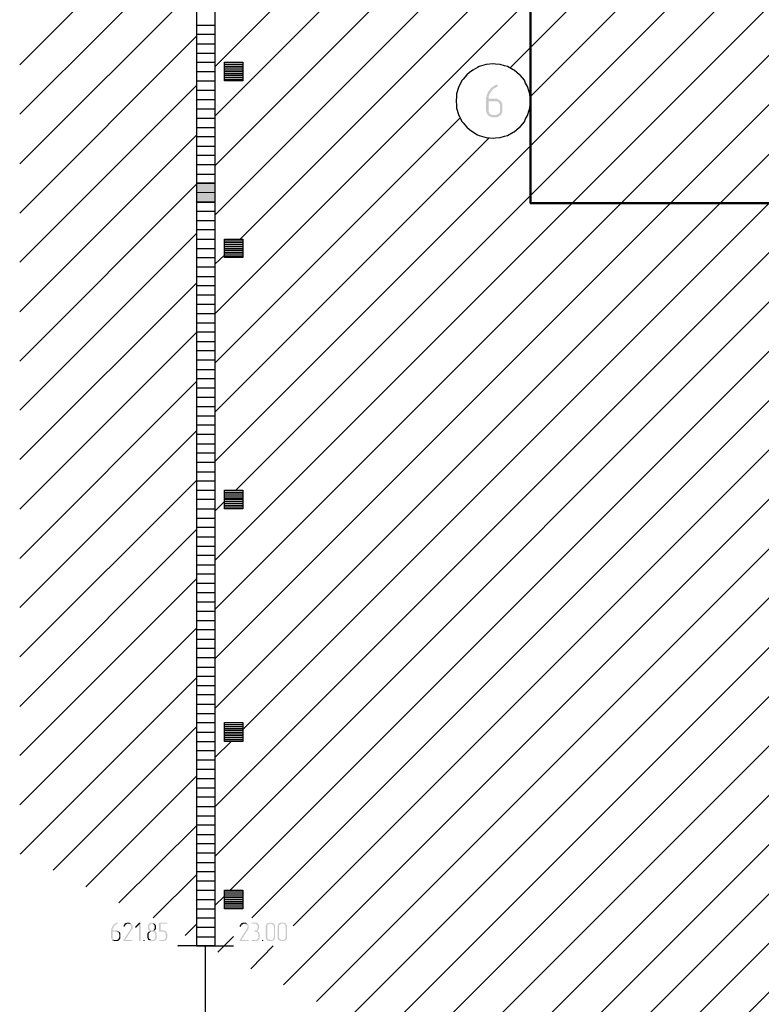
# Model space of a CAD drawing. Header units: millimetres. Extents: x -93479 to 1057970, y -66333 to 172656.
# Tile 23 of 256: x 128080 to 136060, y 26917 to 37508. Entities that reach past the tile are written whole.
import ezdxf

# ---------------------------------------------------------------- set-up
doc = ezdxf.new("R2010")
doc.units = ezdxf.units.MM
doc.layers.add('PDF _Геометрия', color=7, linetype='Continuous')
doc.layers.add('PDF _Сплошная заливка', color=7, linetype='Continuous')
doc.layers.add('РАЗМЕРЫ', color=7, linetype='Continuous', lineweight=9)

# ---------------------------------------------------------------- blocks, each defined once
blk = doc.blocks.new('геология 1')
at = {"layer": 'PDF _Сплошная заливка', "transparency": 33554559}
for color, points in [(7, [(3.0784, -15.5386), (3.0751, -15.5386), (3.0717, -15.5403), (3.0684, -15.5436), (3.0651, -15.5453), (3.0617, -15.547), (3.0584, -15.5486), (3.0551, -15.552), (3.0534, -15.5553), (3.0501, -15.557), (3.0484, -15.5603), (3.0451, -15.5636), (3.0434, -15.5653), (3.0417, -15.5703), (3.0401, -15.5736), (3.0384, -15.577), (3.0367, -15.5803), (3.0351, -15.5836), (3.0351, -15.5886), (3.0334, -15.592), (3.0334, -15.652), (3.0351, -15.6553), (3.0351, -15.6586), (3.0367, -15.662), (3.0401, -15.6653), (3.0417, -15.6686), (3.0634, -15.667), (3.0584, -15.667), (3.0551, -15.6653), (3.0517, -15.6636), (3.0484, -15.662), (3.0467, -15.6586), (3.0451, -15.6553), (3.0434, -15.652), (3.0434, -15.6086), (3.0734, -15.6086), (3.0934, -15.607), (3.0901, -15.6036), (3.0867, -15.602), (3.0834, -15.6003), (3.0801, -15.5986), (3.0434, -15.5986), (3.0434, -15.5903), (3.0451, -15.587), (3.0451, -15.5836), (3.0467, -15.5803), (3.0484, -15.577), (3.0517, -15.5736), (3.0517, -15.572), (3.0551, -15.5686), (3.0567, -15.5653), (3.0601, -15.562), (3.0617, -15.5586), (3.0651, -15.557), (3.0684, -15.5536), (3.0717, -15.552), (3.0751, -15.5503), (3.0784, -15.5486), (3.0801, -15.5486), (3.0817, -15.547), (3.0817, -15.5403)]), (7, [(3.0934, -15.607), (3.0734, -15.6086), (3.0801, -15.6086), (3.0834, -15.612), (3.0867, -15.6136), (3.0884, -15.617), (3.0917, -15.6203), (3.0917, -15.6553), (3.0884, -15.6586), (3.0867, -15.662), (3.0834, -15.6636), (3.0801, -15.6653), (3.0767, -15.667), (3.0634, -15.667), (3.0417, -15.6686), (3.0451, -15.6703), (3.0484, -15.6736), (3.0517, -15.6753), (3.0551, -15.6753), (3.0584, -15.677), (3.0767, -15.677), (3.0801, -15.6753), (3.0834, -15.6753), (3.0867, -15.6736), (3.0901, -15.6703), (3.0934, -15.6686), (3.0967, -15.6653), (3.0984, -15.662), (3.1001, -15.6586), (3.1017, -15.6553), (3.1017, -15.6203), (3.1001, -15.617), (3.0984, -15.612), (3.0967, -15.6103)]), (256, [(1.4717, -19.0853), (1.4701, -19.0853), (1.4684, -19.087), (1.4651, -19.087), (1.4634, -19.0886), (1.4617, -19.0903), (1.4601, -19.0903), (1.4584, -19.092), (1.4567, -19.0936), (1.4551, -19.0953), (1.4534, -19.097), (1.4517, -19.0986), (1.4517, -19.1003), (1.4501, -19.102), (1.4501, -19.1036), (1.4484, -19.107), (1.4484, -19.1086), (1.4467, -19.1103), (1.4467, -19.117), (1.4451, -19.1203), (1.4451, -19.1486), (1.4467, -19.152), (1.4467, -19.1536), (1.4484, -19.1553), (1.4484, -19.157), (1.4501, -19.1586), (1.4617, -19.1586), (1.4601, -19.157), (1.4584, -19.157), (1.4567, -19.1553), (1.4551, -19.1553), (1.4534, -19.1536), (1.4517, -19.1503), (1.4517, -19.1236), (1.4801, -19.1236), (1.4784, -19.122), (1.4767, -19.1203), (1.4751, -19.1203), (1.4717, -19.1186), (1.4517, -19.1186), (1.4517, -19.112), (1.4534, -19.1103), (1.4534, -19.1086), (1.4551, -19.107), (1.4551, -19.1053), (1.4567, -19.1036), (1.4584, -19.102), (1.4584, -19.1003), (1.4601, -19.0986), (1.4617, -19.097), (1.4634, -19.0953), (1.4651, -19.0936), (1.4684, -19.092), (1.4701, -19.092), (1.4717, -19.0903), (1.4734, -19.0886), (1.4734, -19.0853)]), (256, [(1.5167, -19.0853), (1.5117, -19.0853), (1.5101, -19.087), (1.5067, -19.087), (1.5051, -19.0886), (1.5034, -19.0886), (1.5034, -19.0903), (1.5017, -19.092), (1.5001, -19.0953), (1.4984, -19.097), (1.4984, -19.0986), (1.4984, -19.102), (1.5034, -19.102), (1.5034, -19.1003), (1.5051, -19.0986), (1.5051, -19.0953), (1.5067, -19.0936), (1.5084, -19.0936), (1.5117, -19.092), (1.5134, -19.0903), (1.5301, -19.0903), (1.5284, -19.0886), (1.5267, -19.087), (1.5251, -19.087), (1.5234, -19.0853), (1.5184, -19.0853)]), (256, [(1.5667, -19.0853), (1.5651, -19.0853), (1.5484, -19.102), (1.5467, -19.1053), (1.5484, -19.107), (1.5517, -19.107), (1.5634, -19.0953), (1.5701, -19.0886), (1.5684, -19.0853)]), (256, [(1.6184, -19.0853), (1.6134, -19.0853), (1.6117, -19.087), (1.6101, -19.087), (1.6084, -19.0886), (1.6067, -19.0903), (1.6051, -19.092), (1.6034, -19.0936), (1.6034, -19.0953), (1.6017, -19.097), (1.6017, -19.112), (1.6034, -19.1136), (1.6034, -19.1153), (1.6051, -19.117), (1.6067, -19.1186), (1.6067, -19.1203), (1.6084, -19.1203), (1.6067, -19.122), (1.6051, -19.1236), (1.6217, -19.1236), (1.6234, -19.1253), (1.6267, -19.1253), (1.6284, -19.127), (1.6301, -19.127), (1.6317, -19.1286), (1.6317, -19.1336), (1.6334, -19.1353), (1.6334, -19.147), (1.6317, -19.1486), (1.6317, -19.152), (1.6301, -19.1536), (1.6301, -19.1553), (1.6284, -19.157), (1.6251, -19.157), (1.6234, -19.1586), (1.6034, -19.1586), (1.6051, -19.1603), (1.6067, -19.162), (1.6101, -19.162), (1.6117, -19.1636), (1.6267, -19.1636), (1.6284, -19.162), (1.6301, -19.162), (1.6317, -19.1603), (1.6334, -19.1586), (1.6351, -19.157), (1.6367, -19.1553), (1.6367, -19.1536), (1.6384, -19.152), (1.6384, -19.1303), (1.6367, -19.1286), (1.6367, -19.127), (1.6351, -19.127), (1.6351, -19.1253), (1.6334, -19.1236), (1.6317, -19.122), (1.6301, -19.1203), (1.6317, -19.1186), (1.6167, -19.1186), (1.6151, -19.117), (1.6117, -19.117), (1.6101, -19.1153), (1.6101, -19.1136), (1.6084, -19.112), (1.6084, -19.1103), (1.6067, -19.107), (1.6067, -19.102), (1.6084, -19.1003), (1.6084, -19.097), (1.6101, -19.0953), (1.6101, -19.0936), (1.6134, -19.092), (1.6151, -19.092), (1.6167, -19.0903), (1.6301, -19.0903), (1.6284, -19.0886), (1.6267, -19.087), (1.6251, -19.087), (1.6234, -19.0853), (1.6201, -19.0853)]), (256, [(1.6801, -19.0853), (1.6501, -19.0853), (1.6484, -19.087), (1.6484, -19.122), (1.6501, -19.1236), (1.6667, -19.1236), (1.6684, -19.1253), (1.6701, -19.1253), (1.6717, -19.127), (1.6734, -19.127), (1.6751, -19.1286), (1.6767, -19.1303), (1.6767, -19.152), (1.6751, -19.1536), (1.6734, -19.1553), (1.6717, -19.157), (1.6684, -19.157), (1.6667, -19.1586), (1.6501, -19.1586), (1.6484, -19.1603), (1.6501, -19.1636), (1.6701, -19.1636), (1.6717, -19.162), (1.6751, -19.162), (1.6767, -19.1603), (1.6784, -19.1586), (1.6801, -19.157), (1.6801, -19.1553), (1.6817, -19.1536), (1.6817, -19.1503), (1.6834, -19.1486), (1.6834, -19.1336), (1.6817, -19.1303), (1.6817, -19.1286), (1.6801, -19.127), (1.6784, -19.1253), (1.6784, -19.1236), (1.6767, -19.122), (1.6734, -19.1203), (1.6717, -19.1203), (1.6701, -19.1186), (1.6551, -19.1186), (1.6551, -19.0903), (1.6817, -19.0903), (1.6834, -19.0886), (1.6817, -19.0853)]), (256, [(2.0084, -19.0853), (2.0034, -19.0853), (2.0017, -19.087), (1.9984, -19.087), (1.9967, -19.0886), (1.9951, -19.0886), (1.9951, -19.0903), (1.9934, -19.092), (1.9917, -19.0953), (1.9901, -19.097), (1.9901, -19.0986), (1.9901, -19.102), (1.9951, -19.102), (1.9951, -19.1003), (1.9967, -19.0986), (1.9967, -19.0953), (1.9984, -19.0936), (2.0001, -19.0936), (2.0034, -19.092), (2.0051, -19.0903), (2.0217, -19.0903), (2.0201, -19.0886), (2.0184, -19.087), (2.0167, -19.087), (2.0151, -19.0853), (2.0101, -19.0853)]), (256, [(2.0551, -19.0853), (2.0417, -19.0853), (2.0401, -19.0886), (2.0417, -19.0903), (2.0567, -19.0903), (2.0584, -19.092), (2.0617, -19.092), (2.0634, -19.0936), (2.0634, -19.0953), (2.0651, -19.097), (2.0651, -19.1003), (2.0667, -19.102), (2.0667, -19.107), (2.0651, -19.1103), (2.0651, -19.112), (2.0634, -19.1136), (2.0634, -19.1153), (2.0617, -19.117), (2.0584, -19.1186), (2.0534, -19.1186), (2.0534, -19.1203), (2.0517, -19.122), (2.0534, -19.1236), (2.0567, -19.1236), (2.0601, -19.1253), (2.0617, -19.1253), (2.0634, -19.127), (2.0651, -19.127), (2.0667, -19.1286), (2.0684, -19.132), (2.0684, -19.152), (2.0667, -19.1536), (2.0651, -19.1553), (2.0634, -19.157), (2.0617, -19.157), (2.0601, -19.1586), (2.0417, -19.1586), (2.0401, -19.1603), (2.0417, -19.1636), (2.0617, -19.1636), (2.0634, -19.162), (2.0667, -19.162), (2.0684, -19.1603), (2.0701, -19.1586), (2.0717, -19.157), (2.0717, -19.1553), (2.0734, -19.1536), (2.0734, -19.152), (2.0751, -19.1486), (2.0751, -19.1336), (2.0734, -19.1303), (2.0734, -19.1286), (2.0717, -19.127), (2.0701, -19.1253), (2.0684, -19.1236), (2.0667, -19.122), (2.0651, -19.1203), (2.0667, -19.1186), (2.0684, -19.117), (2.0701, -19.1153), (2.0701, -19.112), (2.0717, -19.1103), (2.0717, -19.097), (2.0701, -19.0953), (2.0701, -19.0936), (2.0684, -19.092), (2.0667, -19.0903), (2.0651, -19.0886), (2.0634, -19.087), (2.0617, -19.0853), (2.0567, -19.0853)]), (256, [(2.1234, -19.0853), (2.1134, -19.0853), (2.1117, -19.087), (2.1084, -19.087), (2.1067, -19.0886), (2.1051, -19.0903), (2.1034, -19.092), (2.1034, -19.0936), (2.1017, -19.0953), (2.1017, -19.097), (2.1001, -19.1003), (2.1001, -19.1486), (2.1017, -19.152), (2.1017, -19.1536), (2.1034, -19.1553), (2.1034, -19.157), (2.1051, -19.1586), (2.1067, -19.1603), (2.1084, -19.162), (2.1117, -19.162), (2.1134, -19.1636), (2.1284, -19.1636), (2.1301, -19.162), (2.1317, -19.162), (2.1334, -19.1603), (2.1351, -19.1586), (2.1167, -19.1586), (2.1151, -19.157), (2.1134, -19.157), (2.1117, -19.1553), (2.1101, -19.1553), (2.1084, -19.1536), (2.1067, -19.1503), (2.1067, -19.097), (2.1084, -19.0953), (2.1101, -19.0936), (2.1117, -19.092), (2.1134, -19.092), (2.1151, -19.0903), (2.1351, -19.0903), (2.1334, -19.0886), (2.1317, -19.087), (2.1301, -19.087), (2.1267, -19.0853), (2.1251, -19.0853)]), (256, [(2.1734, -19.0853), (2.1634, -19.0853), (2.1617, -19.087), (2.1584, -19.087), (2.1567, -19.0886), (2.1551, -19.0903), (2.1534, -19.092), (2.1534, -19.0936), (2.1517, -19.0953), (2.1517, -19.097), (2.1501, -19.1003), (2.1501, -19.1486), (2.1517, -19.152), (2.1517, -19.1536), (2.1534, -19.1553), (2.1534, -19.157), (2.1551, -19.1586), (2.1567, -19.1603), (2.1584, -19.162), (2.1617, -19.162), (2.1634, -19.1636), (2.1784, -19.1636), (2.1801, -19.162), (2.1817, -19.162), (2.1834, -19.1603), (2.1851, -19.1586), (2.1667, -19.1586), (2.1651, -19.157), (2.1634, -19.157), (2.1617, -19.1553), (2.1601, -19.1553), (2.1584, -19.1536), (2.1567, -19.1503), (2.1567, -19.097), (2.1584, -19.0953), (2.1601, -19.0936), (2.1617, -19.092), (2.1634, -19.092), (2.1651, -19.0903), (2.1851, -19.0903), (2.1834, -19.0886), (2.1817, -19.087), (2.1801, -19.087), (2.1767, -19.0853), (2.1751, -19.0853)]), (256, [(1.4801, -19.1236), (1.4684, -19.1236), (1.4701, -19.1253), (1.4734, -19.1253), (1.4751, -19.127), (1.4767, -19.127), (1.4784, -19.1286), (1.4784, -19.1336), (1.4801, -19.1353), (1.4801, -19.147), (1.4784, -19.1486), (1.4784, -19.152), (1.4767, -19.1536), (1.4767, -19.1553), (1.4751, -19.157), (1.4717, -19.157), (1.4701, -19.1586), (1.4501, -19.1586), (1.4517, -19.1603), (1.4534, -19.162), (1.4567, -19.162), (1.4584, -19.1636), (1.4734, -19.1636), (1.4751, -19.162), (1.4767, -19.162), (1.4784, -19.1603), (1.4801, -19.1586), (1.4817, -19.157), (1.4834, -19.1553), (1.4834, -19.1536), (1.4851, -19.152), (1.4851, -19.1303), (1.4834, -19.1286), (1.4834, -19.127), (1.4817, -19.1253)]), (256, [(1.5301, -19.0903), (1.5167, -19.0903), (1.5184, -19.0903), (1.5201, -19.092), (1.5234, -19.092), (1.5251, -19.0936), (1.5267, -19.0953), (1.5284, -19.097), (1.5301, -19.0986), (1.5301, -19.1003), (1.5317, -19.102), (1.5317, -19.107), (1.5301, -19.1086), (1.5301, -19.1103), (1.5284, -19.112), (1.4984, -19.1586), (1.4967, -19.1603), (1.4984, -19.162), (1.5001, -19.1636), (1.5351, -19.1636), (1.5351, -19.162), (1.5367, -19.1603), (1.5367, -19.1586), (1.5051, -19.1586), (1.5334, -19.1153), (1.5351, -19.1136), (1.5351, -19.112), (1.5367, -19.1103), (1.5367, -19.0986), (1.5351, -19.0953), (1.5334, -19.0936), (1.5317, -19.092)]), (256, [(1.5701, -19.0886), (1.5634, -19.0953), (1.5634, -19.1603), (1.5651, -19.1636), (1.5684, -19.1636), (1.5701, -19.1603)]), (256, [(1.6051, -19.1236), (1.6034, -19.1253), (1.6017, -19.127), (1.6001, -19.1286), (1.6001, -19.1303), (1.5984, -19.1336), (1.5984, -19.1353), (1.5984, -19.1486), (1.6001, -19.152), (1.6001, -19.1536), (1.6017, -19.1553), (1.6017, -19.157), (1.6034, -19.1586), (1.6151, -19.1586), (1.6134, -19.157), (1.6117, -19.157), (1.6101, -19.1553), (1.6084, -19.1553), (1.6067, -19.1536), (1.6051, -19.1503), (1.6051, -19.1303), (1.6067, -19.1286), (1.6084, -19.127), (1.6101, -19.1253), (1.6134, -19.1253), (1.6151, -19.1236), (1.6217, -19.1236)]), (256, [(1.6301, -19.0903), (1.6184, -19.0903), (1.6217, -19.0903), (1.6234, -19.092), (1.6251, -19.092), (1.6267, -19.0936), (1.6284, -19.0953), (1.6284, -19.097), (1.6301, -19.1003), (1.6301, -19.1103), (1.6284, -19.112), (1.6284, -19.1136), (1.6267, -19.1153), (1.6251, -19.117), (1.6234, -19.1186), (1.6184, -19.1186), (1.6317, -19.1186), (1.6317, -19.117), (1.6334, -19.1153), (1.6351, -19.112), (1.6351, -19.097), (1.6334, -19.0953), (1.6334, -19.0936), (1.6317, -19.092)]), (256, [(2.0217, -19.0903), (2.0084, -19.0903), (2.0101, -19.0903), (2.0117, -19.092), (2.0151, -19.092), (2.0167, -19.0936), (2.0184, -19.0953), (2.0201, -19.097), (2.0217, -19.0986), (2.0217, -19.1003), (2.0234, -19.102), (2.0234, -19.107), (2.0217, -19.1086), (2.0217, -19.1103), (2.0201, -19.112), (1.9901, -19.1586), (1.9884, -19.1603), (1.9901, -19.162), (1.9917, -19.1636), (2.0267, -19.1636), (2.0267, -19.162), (2.0284, -19.1603), (2.0284, -19.1586), (1.9967, -19.1586), (2.0251, -19.1153), (2.0267, -19.1136), (2.0267, -19.112), (2.0284, -19.1103), (2.0284, -19.0986), (2.0267, -19.0953), (2.0251, -19.0936), (2.0234, -19.092)]), (256, [(2.1351, -19.0903), (2.1234, -19.0903), (2.1251, -19.0903), (2.1284, -19.092), (2.1301, -19.092), (2.1317, -19.0936), (2.1334, -19.0953), (2.1334, -19.1003), (2.1351, -19.102), (2.1351, -19.147), (2.1334, -19.1486), (2.1334, -19.152), (2.1317, -19.1536), (2.1317, -19.1553), (2.1301, -19.157), (2.1267, -19.157), (2.1251, -19.1586), (2.1167, -19.1586), (2.1351, -19.1586), (2.1367, -19.157), (2.1384, -19.1553), (2.1384, -19.1536), (2.1401, -19.1503), (2.1401, -19.097), (2.1384, -19.0953), (2.1384, -19.0936), (2.1367, -19.092)]), (256, [(2.1851, -19.0903), (2.1734, -19.0903), (2.1751, -19.0903), (2.1784, -19.092), (2.1801, -19.092), (2.1817, -19.0936), (2.1834, -19.0953), (2.1834, -19.1003), (2.1851, -19.102), (2.1851, -19.147), (2.1834, -19.1486), (2.1834, -19.152), (2.1817, -19.1536), (2.1817, -19.1553), (2.1801, -19.157), (2.1767, -19.157), (2.1751, -19.1586), (2.1667, -19.1586), (2.1851, -19.1586), (2.1867, -19.157), (2.1884, -19.1553), (2.1884, -19.1536), (2.1901, -19.1503), (2.1901, -19.097), (2.1884, -19.0953), (2.1884, -19.0936), (2.1867, -19.092)]), (256, [(1.5851, -19.1586), (1.5834, -19.1586), (1.5817, -19.1603), (1.5834, -19.1636), (1.5867, -19.1636), (1.5867, -19.162), (1.5884, -19.1603), (1.5867, -19.1586)]), (256, [(2.0867, -19.1586), (2.0851, -19.1586), (2.0834, -19.1603), (2.0851, -19.1636), (2.0884, -19.1636), (2.0884, -19.162), (2.0901, -19.1603), (2.0884, -19.1586)])]:
    blk.add_hatch(color=color, dxfattribs=at).paths.add_polyline_path(points)
at = {"layer": 'PDF _Геометрия', "color": 7, "lineweight": 25}
for points in [[(1.8067, -10.1286), (1.8851, -10.1286), (1.8067, -10.1286), (1.8067, -15.1286), (1.8067, -19.1836), (1.8851, -19.1836), (1.8067, -19.1836)], [(1.8851, -10.1286), (1.8851, -15.1286), (1.8851, -19.1836)], [(1.8851, -15.4636), (5.9567, -11.3936)], [(1.8851, -15.672), (6.1484, -11.4086)], [(1.8851, -15.882), (6.3434, -11.4236)], [(1.8851, -16.0903), (6.5367, -11.4386)], [(1.9917, -16.192), (6.7334, -11.452)], [(1.8851, -16.5086), (6.9301, -11.4636)], [(1.8851, -17.1336), (7.5284, -11.4903)], [(1.9734, -17.2553), (7.7317, -11.4953)], [(3.1351, -15.467), (7.1284, -11.4736)], [(3.2201, -15.5903), (7.3267, -11.4836)], [(1.8851, -17.552), (7.1684, -12.2686)], [(1.8851, -17.7603), (7.2351, -12.4103)], [(1.8851, -17.9686), (7.3517, -12.5036)], [(1.8851, -18.1786), (7.5601, -12.5036)], [(2.0417, -19.0653), (7.9217, -13.1853)], [(2.2167, -19.0986), (7.9217, -13.3936)], [(2.1751, -19.3486), (7.9217, -13.602)], [(2.3151, -19.4186), (7.9217, -13.812)], [(2.4534, -19.4886), (7.9217, -14.0203)], [(2.5934, -19.5586), (7.9217, -14.2286)], [(2.7317, -19.6286), (7.9217, -14.437)], [(1.0584, -15.4553), (1.8067, -14.707)], [(1.0584, -15.6636), (1.8067, -14.917)], [(3.1467, -19.8403), (7.9217, -15.0636)], [(1.0584, -15.8736), (1.8067, -15.1253)], [(1.8067, -15.287), (1.8851, -15.287)], [(3.2851, -19.9103), (7.9217, -15.272)], [(1.0584, -16.082), (1.8067, -15.3336)], [(1.8067, -15.3253), (1.8851, -15.3253)], [(1.8067, -15.3653), (1.8851, -15.3653)], [(1.8067, -15.4053), (1.8851, -15.4053)], [(1.8067, -15.4436), (1.8851, -15.4436)], [(1.9251, -15.452), (2.0034, -15.452)], [(1.9251, -15.4603), (2.0034, -15.4603)], [(1.8067, -15.4836), (1.8851, -15.4836)], [(1.9251, -15.467), (2.0034, -15.467)], [(1.9251, -15.4753), (2.0034, -15.4753)], [(1.9251, -15.4836), (2.0034, -15.4836)], [(1.9251, -15.492), (2.0034, -15.492)], [(1.9251, -15.4986), (2.0034, -15.4986)], [(3.4234, -19.9803), (7.9217, -15.482)], [(1.0584, -16.2903), (1.8067, -15.542)], [(1.8067, -15.522), (1.8851, -15.522)], [(1.9251, -15.507), (2.0034, -15.507)], [(1.9251, -15.5153), (2.0034, -15.5153)], [(1.8067, -15.562), (1.8851, -15.562)], [(1.8067, -15.602), (1.8851, -15.602)], [(1.8067, -15.6403), (1.8851, -15.6403)], [(1.8067, -15.6803), (1.8851, -15.6803)], [(1.8851, -16.717), (2.9234, -15.6786)], [(3.5617, -20.0503), (7.9217, -15.6903)], [(1.0584, -16.5003), (1.8067, -15.752)], [(1.8067, -15.7203), (1.8851, -15.7203)], [(2.0034, -18.2686), (4.5601, -15.712)], [(1.8067, -15.7586), (1.8851, -15.7586)], [(1.8851, -16.9253), (3.0467, -15.7636)], [(1.8067, -15.7986), (1.8851, -15.7986)], [(1.8067, -15.837), (1.8851, -15.837)], [(1.8067, -15.877), (1.8851, -15.877)], [(1.8067, -15.917), (1.8851, -15.917)], [(1.0584, -16.7086), (1.8067, -15.9603)], [(1.8067, -15.9553), (1.8851, -15.9553)], [(1.8851, -18.5953), (4.5601, -15.9203)], [(1.8084, -16.0353), (1.8067, -16.0353), (1.8851, -16.0353), (1.8067, -16.0353), (1.8851, -16.0353)], [(1.8851, -18.8053), (4.6751, -16.0153)], [(1.9501, -18.9486), (4.8834, -16.0153)], [(1.8067, -16.0736), (1.8851, -16.0736)]]:
    blk.add_lwpolyline(points, dxfattribs=at)
for points in [[(1.9251, -15.522), (1.9251, -15.4436), (2.0034, -15.4436), (2.0034, -15.522)], [(3.2217, -15.607), (3.2184, -15.577), (3.2151, -15.5686), (3.2084, -15.547), (3.2001, -15.532), (3.1951, -15.5203), (3.1784, -15.5003), (3.1751, -15.497), (3.1517, -15.477), (3.1484, -15.4753), (3.1234, -15.462), (3.1117, -15.4586), (3.0934, -15.4536), (3.0734, -15.452), (3.0634, -15.4503), (3.0334, -15.4536), (3.0034, -15.462), (2.9967, -15.4653), (2.9767, -15.477), (2.9634, -15.487), (2.9517, -15.497), (2.9367, -15.5153), (2.9317, -15.5203), (2.9184, -15.547), (2.9167, -15.5503), (2.9084, -15.577), (2.9084, -15.5886), (2.9067, -15.607), (2.9084, -15.627), (2.9084, -15.6386), (2.9167, -15.6653), (2.9184, -15.6686), (2.9317, -15.6953), (2.9367, -15.7003), (2.9517, -15.7186), (2.9634, -15.7286), (2.9767, -15.7386), (2.9967, -15.7503), (3.0034, -15.7536), (3.0334, -15.762), (3.0634, -15.7653), (3.0734, -15.7636), (3.0934, -15.762), (3.1117, -15.757), (3.1234, -15.7536), (3.1484, -15.7403), (3.1517, -15.7386), (3.1751, -15.7186), (3.1784, -15.7153), (3.1951, -15.6953), (3.2001, -15.6836), (3.2084, -15.6686), (3.2151, -15.647), (3.2184, -15.6386)], [(1.8851, -15.9553), (1.8067, -15.9553)]]:
    blk.add_lwpolyline(points, close=True, dxfattribs=at)
at = {"layer": 'PDF _Геометрия', "color": 7, "lineweight": 5}
for points in [[(1.8851, -15.9553), (1.8067, -15.9553)], [(1.8851, -15.9953), (1.8067, -15.9953)], [(1.8851, -16.0353), (1.8067, -16.0353), (1.8851, -16.0353)]]:
    blk.add_lwpolyline(points, dxfattribs=at)
at = {"layer": 'PDF _Геометрия', "lineweight": 25}
for points in [[(1.8067, -16.1136), (1.8851, -16.1136)], [(1.0584, -16.917), (1.8067, -16.1686)], [(1.8067, -16.152), (1.8851, -16.152)], [(2.8701, -19.6986), (6.4017, -16.167)], [(1.8067, -16.192), (1.8851, -16.192)], [(1.9251, -16.2003), (2.0034, -16.2003)], [(1.9251, -16.207), (2.0034, -16.207)], [(1.8067, -16.232), (1.8851, -16.232)], [(1.9251, -16.2153), (2.0034, -16.2153)], [(1.9251, -16.2236), (2.0034, -16.2236)], [(1.9251, -16.232), (2.0034, -16.232)], [(1.9251, -16.2386), (2.0034, -16.2386)], [(1.9251, -16.247), (2.0034, -16.247)], [(1.8067, -16.2703), (1.8851, -16.2703)], [(1.8851, -16.2986), (1.9251, -16.2603)], [(1.9251, -16.2553), (2.0034, -16.2553)], [(1.9251, -16.2636), (2.0034, -16.2636)], [(3.0084, -19.7686), (6.5217, -16.2553)], [(1.8067, -16.3103), (1.8851, -16.3103)], [(1.8067, -16.3503), (1.8851, -16.3503)], [(1.0584, -17.1253), (1.8067, -16.3786)], [(1.8067, -16.3886), (1.8851, -16.3886)], [(1.8067, -16.4286), (1.8851, -16.4286)], [(1.8067, -16.467), (1.8851, -16.467)], [(1.8067, -16.507), (1.8851, -16.507)], [(1.8067, -16.547), (1.8851, -16.547)], [(1.8067, -16.5853), (1.8851, -16.5853)], [(1.0584, -17.3353), (1.8067, -16.587)], [(1.8067, -16.6253), (1.8851, -16.6253)], [(1.8067, -16.6636), (1.8851, -16.6636)], [(1.8067, -16.7036), (1.8851, -16.7036)], [(1.8067, -16.7436), (1.8851, -16.7436)], [(1.8067, -16.782), (1.8851, -16.782)], [(1.0584, -17.5436), (1.8067, -16.7953)], [(1.8067, -16.822), (1.8851, -16.822)], [(1.8067, -16.862), (1.8851, -16.862)], [(1.8067, -16.9003), (1.8851, -16.9003)], [(1.8067, -16.9403), (1.8851, -16.9403)], [(1.8067, -16.9786), (1.8851, -16.9786)], [(1.0584, -17.752), (1.8067, -17.0036)], [(1.8067, -17.0186), (1.8851, -17.0186)], [(1.8067, -17.0586), (1.8851, -17.0586)], [(1.8067, -17.097), (1.8851, -17.097)], [(1.8067, -17.137), (1.8851, -17.137)], [(1.8067, -17.177), (1.8851, -17.177)], [(1.0584, -17.9603), (1.8067, -17.2136)], [(1.8067, -17.2153), (1.8851, -17.2153)], [(1.8067, -17.2553), (1.8851, -17.2553)], [(1.8067, -17.2936), (1.8851, -17.2936)], [(1.9251, -17.2636), (2.0034, -17.2636)], [(1.9251, -17.2703), (2.0034, -17.2703)], [(1.9251, -17.2786), (2.0034, -17.2786)], [(1.9251, -17.287), (2.0034, -17.287)], [(1.9251, -17.2936), (2.0034, -17.2936)], [(1.8067, -17.3336), (1.8851, -17.3336)], [(1.8851, -17.3436), (1.9251, -17.3036)], [(1.9251, -17.302), (2.0034, -17.302)], [(1.9251, -17.3103), (2.0034, -17.3103)], [(1.9251, -17.3186), (2.0034, -17.3186)], [(1.9251, -17.3253), (2.0034, -17.3253)], [(1.8067, -17.3736), (1.8851, -17.3736)], [(1.8067, -17.412), (1.8851, -17.412)], [(1.0584, -18.1703), (1.8067, -17.422)], [(1.8067, -17.452), (1.8851, -17.452)], [(1.8067, -17.492), (1.8851, -17.492)], [(1.8067, -17.5303), (1.8851, -17.5303)], [(1.8067, -17.5703), (1.8851, -17.5703)], [(1.8067, -17.6086), (1.8851, -17.6086)], [(1.0584, -18.3786), (1.8067, -17.6303)], [(1.8067, -17.6486), (1.8851, -17.6486)], [(1.8067, -17.6886), (1.8851, -17.6886)], [(1.8067, -17.727), (1.8851, -17.727)], [(1.8067, -17.767), (1.8851, -17.767)], [(1.8067, -17.807), (1.8851, -17.807)], [(1.0584, -18.587), (1.8067, -17.8386)], [(1.8067, -17.8453), (1.8851, -17.8453)], [(1.8067, -17.8853), (1.8851, -17.8853)], [(1.8067, -17.9236), (1.8851, -17.9236)], [(1.8067, -17.9636), (1.8851, -17.9636)], [(1.8067, -18.0036), (1.8851, -18.0036)], [(1.8067, -18.042), (1.8851, -18.042)], [(1.0601, -18.7953), (1.8067, -18.0486)], [(1.8067, -18.082), (1.8851, -18.082)], [(1.8067, -18.1203), (1.8851, -18.1203)], [(1.8067, -18.1603), (1.8851, -18.1603)], [(1.8067, -18.2003), (1.8851, -18.2003)], [(1.8067, -18.2386), (1.8851, -18.2386)], [(1.9251, -18.247), (2.0034, -18.247)], [(1.2001, -18.8636), (1.8067, -18.257)], [(1.8067, -18.2786), (1.8851, -18.2786)], [(1.9251, -18.2553), (2.0034, -18.2553)], [(1.9251, -18.2636), (2.0034, -18.2636)], [(1.9251, -18.2703), (2.0034, -18.2703)], [(1.9251, -18.2786), (2.0034, -18.2786)], [(1.9251, -18.287), (2.0034, -18.287)], [(1.9251, -18.2936), (2.0034, -18.2936)], [(1.8067, -18.3186), (1.8851, -18.3186)], [(1.8851, -18.387), (1.9534, -18.3186)], [(1.9251, -18.302), (2.0034, -18.302)], [(1.9251, -18.3103), (2.0034, -18.3103)], [(1.8067, -18.357), (1.8851, -18.357)], [(1.8067, -18.397), (1.8851, -18.397)], [(1.8067, -18.4353), (1.8851, -18.4353)], [(1.3384, -18.9336), (1.8067, -18.4653)], [(1.8067, -18.4753), (1.8851, -18.4753)], [(1.8067, -18.5153), (1.8851, -18.5153)], [(1.8067, -18.5536), (1.8851, -18.5536)], [(1.8067, -18.5936), (1.8851, -18.5936)], [(1.8067, -18.6336), (1.8851, -18.6336)], [(1.4784, -19.002), (1.8067, -18.6753)], [(1.8067, -18.672), (1.8851, -18.672)], [(1.8067, -18.712), (1.8851, -18.712)], [(1.8067, -18.7503), (1.8851, -18.7503)], [(1.8067, -18.7903), (1.8851, -18.7903)], [(1.8067, -18.8303), (1.8851, -18.8303)], [(1.8067, -18.8686), (1.8851, -18.8686)], [(1.6234, -19.0653), (1.8067, -18.8836)], [(1.8067, -18.9086), (1.8851, -18.9086)], [(1.8067, -18.9486), (1.8851, -18.9486)], [(1.9251, -18.9553), (2.0034, -18.9553)], [(1.8067, -18.987), (1.8851, -18.987)], [(1.8851, -19.0136), (1.9251, -18.9736)], [(1.9251, -18.9636), (2.0034, -18.9636)], [(1.9251, -18.972), (2.0034, -18.972)], [(1.9251, -18.9786), (2.0034, -18.9786)], [(1.9251, -18.987), (2.0034, -18.987)], [(1.9251, -18.9953), (2.0034, -18.9953)], [(1.9251, -19.0036), (2.0034, -19.0036)], [(1.8067, -19.027), (1.8851, -19.027)], [(1.9251, -19.0103), (2.0034, -19.0103)], [(1.9251, -19.0186), (2.0034, -19.0186)], [(1.8067, -19.0653), (1.8851, -19.0653)], [(1.7584, -19.1403), (1.8067, -19.092)], [(1.8067, -19.1053), (1.8851, -19.1053)], [(1.8067, -19.1453), (1.8851, -19.1453)], [(1.8967, -19.2103), (1.9634, -19.1436)], [(1.8467, -19.1836), (1.8451, -19.1836), (1.7284, -19.1836), (1.7301, -19.1836)], [(1.8451, -21.7436), (1.8451, -19.1836), (1.9634, -19.1836)], [(2.0367, -19.2803), (2.1317, -19.1836)]]:
    blk.add_lwpolyline(points, dxfattribs=at)
for points in [[(1.9251, -16.2703), (1.9251, -16.192), (2.0034, -16.192), (2.0034, -16.2703)], [(1.9251, -17.3336), (1.9251, -17.2553), (2.0034, -17.2553), (2.0034, -17.3336)], [(1.9251, -18.3186), (1.9251, -18.2386), (2.0034, -18.2386), (2.0034, -18.3186)], [(1.9251, -19.027), (1.9251, -18.9486), (2.0034, -18.9486), (2.0034, -19.027)]]:
    blk.add_lwpolyline(points, close=True, dxfattribs=at)
at = {"layer": 'PDF _Сплошная заливка', "color": 7, "lineweight": 5, "transparency": 33554559}
for points in [[(1.8851, -15.9553), (1.8067, -15.9553), (1.8851, -15.9953)], [(1.8067, -15.9553), (1.8851, -15.9953), (1.8067, -15.9953)], [(1.8851, -15.9953), (1.8067, -15.9953), (1.8851, -16.0353)], [(1.8067, -15.9953), (1.8851, -16.0353), (1.8067, -16.0353)]]:
    blk.add_solid(points, dxfattribs=at)

msp = doc.modelspace()

# ---------------------------------------------------------------- linework, layer by layer
at = {"layer": 'РАЗМЕРЫ', "color": 7, "lineweight": 50}
msp.add_lwpolyline([(138979.7, 49979.2), (133578.2, 49979.2), (133578.2, 35533.9), (138979.7, 35533.9)], close=True, dxfattribs=at)

# ---------------------------------------------------------------- block references
at = {"color": 7, "xscale": 2541.29606099, "yscale": 2541.29606099, "zscale": 2541.29606099}
msp.add_blockref('геология 1', (125390.7, 76297.3), dxfattribs=at)

doc.saveas('drawing.dxf')
